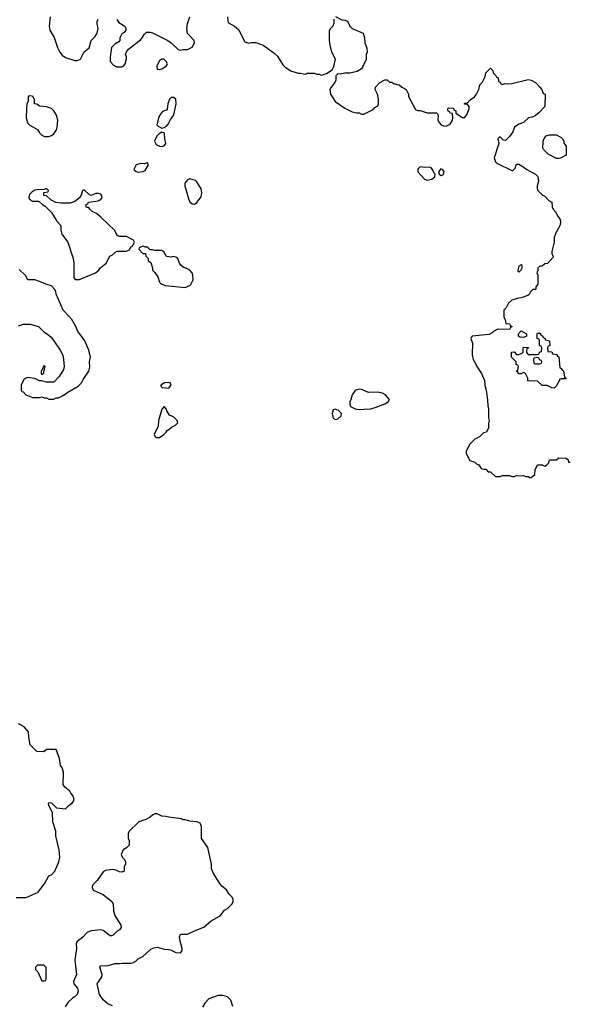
# Model space of a CAD drawing. Header units: inches. Extents: x 1861287 to 2052918, y 204622 to 437896.
# Tile 107 of 215: x 1964461 to 1969140, y 294295 to 302686. Entities that reach past the tile are written whole.
import ezdxf

# ---------------------------------------------------------------- set-up
doc = ezdxf.new("R2010")
doc.units = ezdxf.units.IN
doc.header["$MEASUREMENT"] = 0
doc.layers.add('B9269', color=7, linetype='Continuous')
doc.layers.add('B9360', color=7, linetype='Continuous')

msp = doc.modelspace()

# ---------------------------------------------------------------- linework, layer by layer
at = {"layer": 'B9269', "color": 5, "elevation": 140}
for points in [[(1964707, 300000), (1964710, 299998), (1964730, 299978), (1964806, 299870), (1964827.1, 299827.1), (1964834.8, 299790), (1964838.8, 299730), (1964834.4, 299705.6), (1964795.3, 299644.7), (1964750, 299598), (1964690, 299598), (1964650, 299608), (1964630, 299608), (1964590, 299628), (1964523.6, 299636.4), (1964498, 299622), (1964483.6, 299596.4), (1964474, 299570), (1964474, 299530), (1964478, 299518), (1964490, 299514), (1964514, 299490), (1964570, 299464.7), (1964630, 299464.7), (1964650, 299472), (1964670, 299462), (1964690, 299462), (1964710, 299452), (1964750, 299452), (1964770, 299462), (1964790, 299462), (1964830, 299482), (1964869.1, 299510.9), (1964958, 299562), (1964988, 299590), (1965000.2, 299619.8), (1965049.1, 299690.9), (1965056.5, 299723.5), (1965054, 299770), (1965062, 299810), (1965049, 299870), (1965015.3, 299950), (1964977.8, 300000)], [(1968426.8, 300000), (1968312, 299988), (1968303.6, 299976.4), (1968302, 299970), (1968316, 299930), (1968311.3, 299830), (1968321, 299790), (1968344.7, 299750), (1968351.3, 299730), (1968391.3, 299670), (1968418, 299610), (1968421, 299570), (1968431.3, 299530), (1968443.6, 299443.6), (1968445.4, 299394.6), (1968451, 299370), (1968451.6, 299291.6), (1968458, 299270), (1968451.6, 299248.4), (1968451.1, 299208.9), (1968434, 299170), (1968410, 299166), (1968374, 299130), (1968334, 299110), (1968291.6, 299068.4), (1968262, 299010), (1968262, 298990), (1968294, 298930), (1968336, 298916), (1968350, 298902), (1968370, 298892), (1968390, 298862), (1968410, 298854), (1968430, 298854), (1968450, 298834), (1968470, 298832), (1968512.7, 298792.7), (1968550, 298792), (1968570, 298802), (1968630, 298802), (1968650, 298792), (1968670, 298792), (1968690, 298802), (1968730, 298798), (1968750, 298802), (1968770, 298792), (1968792, 298792), (1968803.6, 298783.6), (1968816.4, 298783.6), (1968846, 298810), (1968848, 298850), (1968870, 298892), (1968910, 298892), (1968930, 298882), (1968946, 298890), (1968966, 298910), (1968970, 298934), (1969030, 298934), (1969050, 298952), (1969114, 298950), (1969130, 298934), (1969134, 298914), (1969146, 298914)], [(1968897, 300000), (1968898, 299998), (1968912.7, 299992.7), (1968918, 299978), (1968932.7, 299972.7), (1968938, 299958), (1968972, 299950), (1968974, 299910), (1968958, 299902), (1968954, 299890), (1968958, 299858), (1968990, 299854), (1968998, 299838), (1969030, 299834), (1969038, 299818), (1969050, 299814), (1969058, 299718), (1969070, 299714), (1969078, 299698), (1969090, 299694), (1969098, 299638), (1969111.6, 299631.6), (1969110, 299626), (1969070, 299626), (1969058, 299622), (1969032.7, 299567.3), (1969010, 299546), (1968990, 299548), (1968950, 299568), (1968908.4, 299568.4), (1968870, 299606), (1968787.3, 299607.3), (1968786, 299630), (1968766, 299670), (1968750, 299678), (1968730, 299668), (1968710, 299668), (1968702, 299682), (1968686, 299690), (1968702, 299698), (1968706, 299730), (1968702, 299742), (1968688.4, 299748.4), (1968686, 299770), (1968648, 299810), (1968647.3, 299852.7), (1968670, 299854), (1968690, 299834), (1968710, 299834), (1968730, 299842), (1968746, 299850), (1968746, 299890), (1968750, 299894), (1968792.7, 299892.7), (1968790, 299886), (1968778, 299882), (1968774, 299870), (1968774, 299850), (1968790, 299834), (1968870, 299834), (1968882, 299838), (1968887.3, 299852.7), (1968902, 299858), (1968906, 299890), (1968902, 299902), (1968886, 299910), (1968886, 299950), (1968882, 299962), (1968866, 299970), (1968866, 300000)], [(1968774, 300000), (1968774, 299990), (1968770, 299986), (1968750, 299978), (1968720.4, 299980.4), (1968706, 299990), (1968706, 300000)], [(1964430, 295204.7), (1964514.6, 295205.4), (1964618, 295250), (1964673.6, 295326.4), (1964708, 295390), (1964730, 295398), (1964759, 295430), (1964794, 295510), (1964802, 295550), (1964795.3, 295610), (1964768.7, 295730), (1964768.7, 295770), (1964742, 295850), (1964739, 295930), (1964708, 295990), (1964706, 296010), (1964710, 296014), (1964730, 296011.3), (1964774, 295970), (1964850, 295961), (1964885.2, 295994.8), (1964908, 296010), (1964922, 296030), (1964922, 296050), (1964913.2, 296073.2), (1964894.6, 296094.6), (1964888, 296110), (1964845.6, 296145.6), (1964829.2, 296169.2), (1964833.6, 296273.6), (1964822, 296310), (1964808.7, 296330), (1964798, 296390), (1964770, 296466), (1964690, 296466), (1964667.3, 296447.3), (1964606, 296450), (1964550, 296506), (1964538, 296570), (1964536.4, 296616.4), (1964498, 296658), (1964450, 296684)], [(1965250, 294282), (1965210, 294299), (1965170, 294333.2), (1965139.3, 294379.3), (1965119.3, 294470), (1965159.3, 294530), (1965162.7, 294550), (1965142, 294610), (1965150, 294622), (1965213.6, 294626.4), (1965270, 294641), (1965310, 294641), (1965333.6, 294646.4), (1965410, 294646), (1965429, 294651), (1965450, 294662), (1965470, 294682), (1965510, 294702), (1965576.4, 294763.6), (1965603.1, 294776.9), (1965620.2, 294779.8), (1965630, 294781), (1965690, 294764.7), (1965730, 294762.8), (1965750, 294757.3), (1965790, 294735.5), (1965830, 294734), (1965843.7, 294750), (1965844.5, 294770), (1965826, 294834), (1965822, 294870), (1965828.9, 294891.1), (1965890, 294891.3), (1965950, 294921), (1966029.3, 294950.7), (1966090, 295004.7), (1966168, 295050), (1966203.1, 295096.9), (1966228.4, 295111.6), (1966268.4, 295151.6), (1966278, 295170), (1966278, 295190), (1966268, 295210), (1966248, 295230), (1966222, 295270), (1966182, 295302), (1966163.2, 295323.2), (1966109.2, 295410), (1966094, 295450), (1966093.2, 295490), (1966062, 295630), (1966008.9, 295708.9), (1966008, 295810), (1965997.2, 295837.2), (1965970, 295848.7), (1965910, 295855.3), (1965870, 295868), (1965850, 295868), (1965834.6, 295874.6), (1965730, 295888.7), (1965703.6, 295896.4), (1965670, 295898), (1965630, 295918), (1965610, 295918), (1965594, 295910), (1965571.3, 295888.7), (1965534, 295870), (1965474, 295850), (1965392, 295770), (1965384.7, 295750), (1965384.7, 295710), (1965392, 295690), (1965391.3, 295650), (1965370, 295628), (1965342, 295610), (1965324.7, 295570), (1965332, 295550), (1965352, 295530), (1965362, 295510), (1965362, 295490), (1965351.3, 295470), (1965351.3, 295428.7), (1965330, 295422), (1965310, 295424), (1965278.4, 295438.4), (1965250, 295443.7), (1965190, 295435.1), (1965170, 295422.7), (1965120.7, 295350), (1965080.7, 295310), (1965077.3, 295290), (1965087.1, 295267.1), (1965170.2, 295230.2), (1965243.8, 295170), (1965255.5, 295150), (1965258, 295090), (1965270.5, 295050.5), (1965322.8, 294970), (1965324.7, 294950), (1965311.3, 294930), (1965290, 294919), (1965256.8, 294883.2), (1965242, 294878), (1965230, 294877.2), (1965170, 294922.7), (1965150, 294929.5), (1965070, 294922), (1965034, 294906), (1964995, 294865), (1964950.4, 294829.6), (1964942, 294810), (1964943.8, 294770), (1964930.3, 294670), (1964944, 294550), (1964919.1, 294490), (1964920.7, 294470), (1964952.7, 294432.7), (1964957.3, 294410), (1964950, 294378), (1964925.4, 294354.6), (1964910, 294348), (1964870, 294309), (1964846.6, 294273.4)], [(1966275.5, 294275.5), (1966259, 294330), (1966230, 294357.2), (1966190, 294369), (1966150, 294368.7), (1966070, 294342), (1966036.9, 294303.1), (1966018, 294270)]]:
    msp.add_lwpolyline(points, dxfattribs=at)
for points in [[(1968870, 299806), (1968838, 299802), (1968834, 299790), (1968838, 299758), (1968850, 299754), (1968890, 299754), (1968902, 299758), (1968906, 299770), (1968902, 299782), (1968887.3, 299787.3), (1968882, 299802)], [(1964670, 299738), (1964644.7, 299690), (1964642, 299670), (1964650, 299662), (1964666, 299670), (1964666, 299694), (1964670, 299694), (1964678, 299730)], [(1965730, 299595.1), (1965692, 299590), (1965662, 299570), (1965662, 299562), (1965672.7, 299552.7), (1965730, 299544.7), (1965748.7, 299570), (1965742, 299590)], [(1967350, 299537.2), (1967327.5, 299532.5), (1967315.3, 299524.7), (1967291.3, 299490), (1967281, 299450), (1967271, 299430), (1967271.3, 299410), (1967278, 299390), (1967310, 299371), (1967327.1, 299367.1), (1967350, 299364), (1967390, 299367.3), (1967449.4, 299370.6), (1967496.5, 299383.5), (1967570, 299411.3), (1967598, 299430), (1967608, 299450), (1967575.3, 299490), (1967550, 299504), (1967507.1, 299512.9), (1967430, 299509.2), (1967370, 299533.2)], [(1965690, 299388), (1965670, 299366), (1965641, 299270), (1965639.6, 299220.4), (1965604.7, 299150), (1965614, 299130), (1965624.7, 299124.7), (1965650, 299124.7), (1965688, 299150), (1965708, 299170), (1965715.3, 299184.7), (1965730, 299192), (1965749, 299211), (1965790, 299232), (1965808, 299250), (1965802, 299270), (1965770, 299302), (1965736.4, 299316.4), (1965713.2, 299353.2), (1965708, 299370)], [(1967150, 299366), (1967130, 299360.9), (1967122, 299330), (1967130, 299290.4), (1967150, 299277.8), (1967170, 299284.2), (1967196.9, 299310), (1967199.5, 299330), (1967175.1, 299355.1), (1967161.4, 299361.4)], [(1964667.3, 294627.3), (1964612.7, 294627.3), (1964594, 294610), (1964594, 294590), (1964614, 294570), (1964650, 294494), (1964670, 294494), (1964682, 294498), (1964686, 294510), (1964687.3, 294607.3)]]:
    msp.add_lwpolyline(points, close=True, dxfattribs=at)
at = {"layer": 'B9360', "color": 5, "elevation": 140}
for points in [[(1964718.8, 302710), (1964710.7, 302630), (1964717.3, 302597.3), (1964753.7, 302533.7), (1964781, 302450), (1964801, 302410), (1964822.5, 302382.5), (1964850, 302362.8), (1964930, 302338), (1964950, 302338), (1964978, 302350), (1965009.2, 302410.8), (1965052.7, 302447.3), (1965068.7, 302510), (1965100.2, 302539.8), (1965121.2, 302570), (1965129.2, 302610), (1965119, 302650), (1965119, 302670), (1965128.9, 302691.1)], [(1965287.1, 302687.1), (1965303.4, 302663.4), (1965356, 302630), (1965364.7, 302610), (1965363.6, 302596.4), (1965350, 302578), (1965330, 302566), (1965312, 302530), (1965312, 302510), (1965303.6, 302496.4), (1965270, 302478), (1965242, 302450), (1965238, 302430), (1965231.3, 302370), (1965232, 302330), (1965259.6, 302299.6), (1965285.4, 302285.4), (1965330, 302284.7), (1965348.4, 302291.6), (1965358, 302310), (1965368.4, 302351.6), (1965368.7, 302370), (1965362, 302390), (1965369.1, 302410.9), (1965385.6, 302434.4), (1965490, 302514), (1965503.7, 302530), (1965519, 302561), (1965540.4, 302579.6), (1965570, 302581), (1965590, 302574.8), (1965722, 302510), (1965751.3, 302490), (1965810, 302432), (1965825.4, 302425.4), (1965850, 302431.3), (1965890, 302432), (1965928.4, 302451.6), (1965948, 302490), (1965947.3, 302507.3), (1965889.1, 302569.1), (1965884, 302610), (1965890, 302654), (1965909.2, 302710)], [(1966231, 302710), (1966231.3, 302670), (1966238, 302658), (1966290, 302631.3), (1966322, 302602), (1966378, 302498), (1966410, 302484.7), (1966430, 302491), (1966470, 302491), (1966532, 302470), (1966623.5, 302403.5), (1966654.4, 302374.4), (1966702, 302302), (1966722, 302282), (1966770, 302251.3), (1966830, 302231.3), (1966850, 302231.3), (1966876.4, 302223.6), (1966890, 302222), (1966911.6, 302231.6), (1966968.4, 302231.6), (1966990, 302222), (1967010, 302222), (1967030, 302214), (1967073.6, 302226.4), (1967120.4, 302259.6), (1967134, 302286), (1967148.7, 302350), (1967118, 302410), (1967104, 302470), (1967098, 302510), (1967098, 302590), (1967108, 302610), (1967130, 302634), (1967136.4, 302656.4), (1967138, 302690)], [(1967150, 302712), (1967203.6, 302683.6), (1967230, 302682), (1967250, 302674), (1967272, 302630), (1967292, 302610), (1967384.7, 302570), (1967396, 302530), (1967398, 302490), (1967416.9, 302443.1), (1967418, 302410), (1967411.3, 302390), (1967410, 302346), (1967379.8, 302280.2), (1967370, 302268), (1967334.4, 302245.6), (1967270, 302229), (1967230, 302229), (1967190, 302222), (1967170, 302226), (1967152.7, 302207.3), (1967151.6, 302171.6), (1967144.7, 302150), (1967112, 302110), (1967102, 302090), (1967106, 302050), (1967146, 301990), (1967230, 301931.3), (1967290, 301902), (1967330, 301892), (1967350, 301892), (1967370, 301882), (1967390, 301882), (1967470, 301922), (1967483.1, 301936.9), (1967508.4, 301951.6), (1967515.3, 301970), (1967515.3, 302010), (1967508, 302050), (1967488, 302090), (1967488.7, 302110), (1967528, 302150), (1967570, 302174), (1967590, 302174), (1967610, 302154), (1967630, 302154), (1967643.6, 302143.6), (1967672.7, 302132.7), (1967690, 302132), (1967714, 302110), (1967751.1, 302091.1), (1967771.3, 302050), (1967771.3, 302030), (1967830, 301922), (1967850, 301911.3), (1967870.9, 301910.9), (1967930, 301892), (1968011.6, 301891.6), (1968022, 301870), (1968021, 301830), (1968030.8, 301810), (1968050, 301790.8), (1968070, 301781), (1968090, 301778), (1968124.7, 301795.3), (1968144, 301830), (1968148.7, 301850), (1968146, 301886), (1968126, 301890), (1968122, 301902), (1968106, 301910), (1968106, 301930), (1968110, 301934), (1968152.7, 301932.7), (1968158, 301918), (1968174, 301910), (1968174, 301890), (1968230, 301852), (1968250, 301852), (1968270, 301882), (1968288, 301930), (1968287.3, 301947.3), (1968270, 301966), (1968250, 301966), (1968246, 301970), (1968250, 301974), (1968270, 301974), (1968296.4, 302003.6), (1968332.1, 302027.9), (1968349, 302050), (1968368.7, 302090), (1968378, 302130), (1968398, 302150), (1968418, 302190), (1968427.3, 302212.7), (1968430, 302234), (1968468.4, 302271.6), (1968490, 302254), (1968492.7, 302232.7), (1968514, 302210), (1968518, 302198), (1968534, 302190), (1968538, 302158), (1968550, 302154), (1968558, 302138), (1968570, 302134), (1968590, 302142), (1968610, 302138), (1968650, 302142.8), (1968790, 302176), (1968814, 302170), (1968850.6, 302150.6), (1968890, 302111.3), (1968904.7, 302090), (1968918, 302058), (1968934, 302050), (1968930, 301946), (1968883.6, 301896.4), (1968850, 301868), (1968824.7, 301855.3), (1968791.1, 301848.9), (1968750.9, 301809.1), (1968710, 301795.3), (1968672, 301770), (1968658, 301730), (1968630.6, 301689.4), (1968599.8, 301660.2), (1968590, 301655.3), (1968580.2, 301660.2), (1968550, 301688), (1968539.6, 301680.4), (1968532, 301670), (1968541, 301630), (1968501, 301510), (1968510, 301474), (1968522, 301462), (1968650, 301402), (1968658, 301402), (1968679, 301421), (1968690, 301454), (1968710, 301454), (1968752, 301430), (1968771.1, 301411.1), (1968852, 301370), (1968871.3, 301350), (1968878, 301310), (1968864.7, 301270), (1968864.7, 301250), (1968871.1, 301231.1), (1968910, 301192), (1968930, 301182), (1968965.4, 301145.4), (1968992, 301130), (1968994, 301090), (1969002, 301070), (1969025.4, 301045.4), (1969042, 301010), (1969058, 300990), (1969064.7, 300970), (1969063.6, 300956.4), (1969058, 300930), (1969024.7, 300870), (1969011.6, 300828.4), (1969011.3, 300790), (1968991.3, 300710), (1968992, 300690), (1969002, 300670), (1968999.6, 300660.4), (1968952.7, 300607.3), (1968930, 300606), (1968910, 300586), (1968890, 300586), (1968872.7, 300567.3), (1968871.6, 300548.4), (1968862, 300530), (1968872.7, 300507.3), (1968872.7, 300432.7), (1968854, 300410), (1968854, 300390), (1968850, 300386), (1968830, 300386), (1968810, 300366), (1968796.9, 300343.1), (1968785.4, 300334.6), (1968730, 300315.3), (1968706.4, 300313.6), (1968650, 300295.3), (1968622, 300270), (1968602, 300230), (1968582, 300210), (1968582, 300150), (1968594, 300130), (1968598, 300098), (1968630, 300094), (1968638, 300078), (1968654, 300070), (1968638, 300062), (1968630, 300046), (1968530, 300048), (1968494, 300030), (1968483.6, 300016.4), (1968456.9, 300003.1), (1968426.8, 300000)], [(1964977.8, 300000), (1964955.3, 300030), (1964939, 300070), (1964904, 300130), (1964880.2, 300160.2), (1964829.2, 300210), (1964770, 300346), (1964768, 300370), (1964758, 300390), (1964730, 300418), (1964691.6, 300428.4), (1964630, 300455.3), (1964590, 300468), (1964530, 300468), (1964510, 300506), (1964456.4, 300556.4)], [(1964450, 300078), (1964491.6, 300091.6), (1964550, 300091.3), (1964622, 300070), (1964667.1, 300027.1), (1964707, 300000)], [(1968706, 300000), (1968706, 300010), (1968730, 300034), (1968774, 300010), (1968774, 300000)], [(1968866, 300000), (1968866, 300010), (1968870, 300014), (1968890, 300014), (1968897, 300000)]]:
    msp.add_lwpolyline(points, dxfattribs=at)
for points in [[(1965670, 302348.7), (1965650, 302339), (1965627.7, 302290), (1965630, 302264.7), (1965650, 302261), (1965670, 302266), (1965708, 302290), (1965718, 302310), (1965708, 302330), (1965688.4, 302348.4)], [(1964543.6, 302036.4), (1964532.7, 302027.3), (1964534, 301990), (1964522, 301970), (1964518, 301930), (1964516, 301850), (1964527.9, 301807.9), (1964547.5, 301787.5), (1964610.7, 301750.7), (1964630, 301722), (1964650, 301702), (1964671.6, 301691.6), (1964710, 301691.3), (1964730, 301698), (1964750, 301712), (1964772.9, 301747.1), (1964779, 301770), (1964784, 301830), (1964773.6, 301873.6), (1964750, 301908), (1964730, 301928), (1964690, 301942), (1964630, 301948), (1964607.3, 301967.3), (1964586, 301970), (1964586, 302010), (1964578, 302018), (1964575.3, 302030), (1964564.7, 302035.3)], [(1965770, 302023.7), (1965750, 302022), (1965736.3, 302010), (1965723.1, 301970), (1965716.7, 301923.3), (1965710, 301914), (1965677.5, 301902.5), (1965659.3, 301880.7), (1965642.4, 301850), (1965626.8, 301790), (1965638, 301778), (1965670, 301761), (1965690, 301766.8), (1965710, 301779.5), (1965724, 301796), (1965744.1, 301835.9), (1965769.3, 301870), (1965776.2, 301890), (1965794, 301970), (1965789.5, 302009.5)], [(1965670, 301726.6), (1965646.9, 301713.1), (1965626.9, 301693.1), (1965608, 301650), (1965621.8, 301621.8), (1965650, 301608.4), (1965670, 301605.5), (1965689.6, 301610.4), (1965706, 301630), (1965696.9, 301670), (1965693.9, 301713.9), (1965690, 301721.2)], [(1969030, 301502), (1968960.2, 301540.2), (1968920.2, 301580.2), (1968914, 301590), (1968917.2, 301650), (1968925.6, 301674.4), (1968942.7, 301697.3), (1968970, 301706), (1969030, 301704.7), (1969070, 301682), (1969082, 301670), (1969092, 301650), (1969092.7, 301632.7), (1969112.7, 301607.3), (1969114, 301530), (1969070, 301508.7), (1969050, 301502)], [(1965550, 301466), (1965523.6, 301456.4), (1965490, 301459), (1965451.3, 301448.7), (1965432, 301410), (1965451.1, 301391.1), (1965470, 301387.7), (1965509, 301391), (1965530, 301402), (1965558, 301450)], [(1967870, 301432.4), (1967850, 301412), (1967850.4, 301390), (1967905.5, 301325.5), (1967930, 301317.1), (1967970, 301325.5), (1967994.5, 301345.5), (1967999, 301370), (1967990, 301379), (1967975.1, 301410), (1967962.7, 301422.7), (1967950, 301429.6), (1967910, 301427.6)], [(1968046.4, 301413.6), (1968026.8, 301390), (1968031, 301370), (1968050, 301357.3), (1968070, 301366.8), (1968073.1, 301393.1), (1968059, 301410)], [(1965910, 301328.7), (1965890, 301322), (1965867.1, 301292.9), (1965866, 301270), (1965901, 301150), (1965911.3, 301130), (1965930, 301116), (1965950, 301114.8), (1965970, 301126.8), (1966005.1, 301174.9), (1966011.5, 301210), (1966004.4, 301244.4), (1965970, 301304), (1965956, 301316)], [(1964690, 301246), (1964670, 301238), (1964610, 301237.2), (1964590, 301232.7), (1964563.7, 301216.3), (1964545.1, 301194.9), (1964539.1, 301170), (1964542, 301162), (1964550.5, 301150.5), (1964570, 301138.8), (1964618, 301138), (1964630, 301134), (1964654, 301110), (1964676.9, 301096.9), (1964730, 301042), (1964778, 300970), (1964810, 300932), (1964811.1, 300891.1), (1964818, 300858), (1964870.5, 300790.5), (1964914.8, 300650), (1964922.8, 300610), (1964922, 300490), (1964932.7, 300472.7), (1964970, 300472), (1964990, 300481), (1965106, 300530), (1965130, 300544.7), (1965148.7, 300570), (1965195.3, 300610), (1965228.7, 300670), (1965250, 300682), (1965270, 300702), (1965290, 300712), (1965367.3, 300712.7), (1965395.3, 300724.7), (1965408, 300750), (1965420.4, 300759.6), (1965436.4, 300783.6), (1965438, 300790), (1965430, 300806), (1965370, 300838), (1965310, 300838), (1965290, 300848), (1965270, 300888), (1965150, 301002), (1965113.2, 301033.2), (1965078, 301050), (1965058, 301070), (1965050, 301086), (1965030, 301086), (1965026, 301090), (1965026, 301110), (1965042, 301118), (1965046, 301130), (1965130, 301143), (1965150, 301153), (1965162.4, 301170), (1965158, 301190), (1965150, 301198), (1965130, 301204.7), (1965110, 301203.6), (1965068.4, 301188.4), (1965054, 301194), (1965010, 301235.3), (1964994, 301230), (1964984.7, 301190), (1964970.8, 301169.2), (1964930, 301135.3), (1964890, 301122), (1964810, 301122), (1964768.4, 301128.4), (1964726, 301150), (1964690, 301186), (1964667.3, 301187.3), (1964667.3, 301212.7), (1964702, 301218), (1964706, 301230)], [(1965510, 300755.3), (1965478, 300742), (1965474, 300730), (1965510, 300694), (1965532.7, 300692.7), (1965534, 300670), (1965554, 300650), (1965554, 300630), (1965576, 300616), (1965591.3, 300570), (1965592, 300550), (1965611.1, 300531.1), (1965635.3, 300495.3), (1965651.3, 300450), (1965659.8, 300439.8), (1965670, 300431.3), (1965702, 300422), (1965870, 300404.7), (1965910, 300422), (1965918, 300430), (1965938, 300470), (1965935.3, 300510), (1965928, 300530), (1965908, 300550), (1965890, 300562), (1965854.6, 300574.6), (1965833.6, 300593.6), (1965822, 300610), (1965808, 300650), (1965790, 300662), (1965770, 300668), (1965750, 300662), (1965710, 300668), (1965688.4, 300708.4), (1965670, 300718), (1965610, 300718), (1965590, 300726), (1965570, 300726), (1965547.3, 300747.3), (1965532.7, 300747.3)], [(1968730, 300598), (1968710, 300586), (1968702, 300550), (1968702, 300542), (1968710, 300534), (1968730, 300554), (1968738, 300570), (1968738, 300590)]]:
    msp.add_lwpolyline(points, close=True, dxfattribs=at)

doc.saveas('drawing.dxf')
